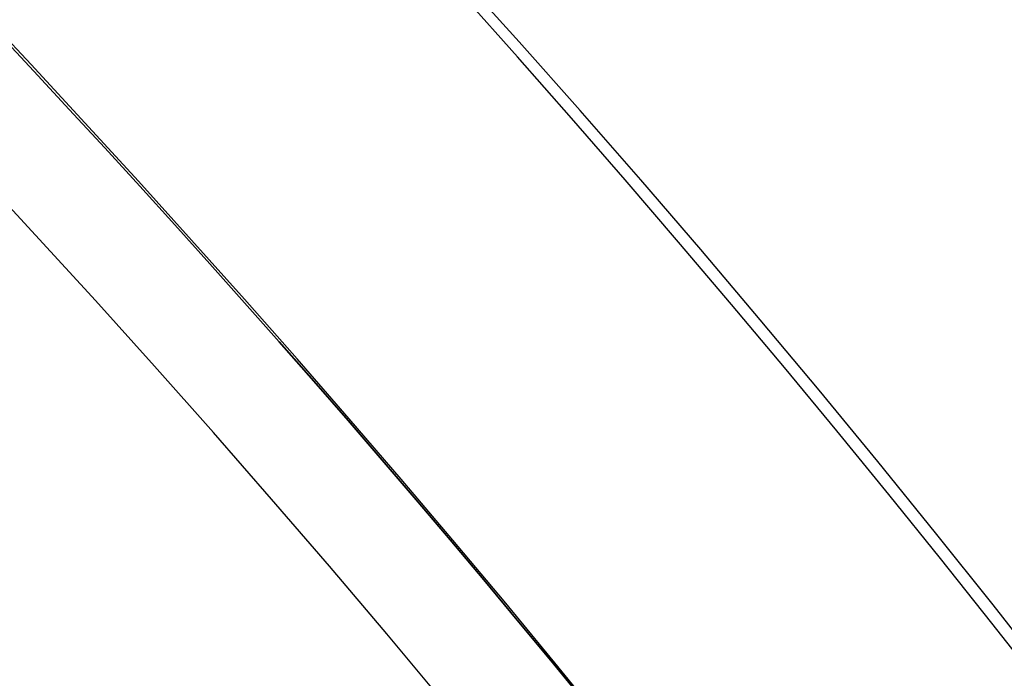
# Model space of a CAD drawing. Extents: x 16119 to 17321, y -6854 to -5812.
# Tile 42 of 68: x 16757.71 to 16761.73, y -6438.45 to -6435.76. Entities that reach past the tile are written whole.
import ezdxf

# ---------------------------------------------------------------- set-up
doc = ezdxf.new("R2010")
doc.units = 0
doc.layers.get('0').update_dxf_attribs({"linetype": 'CONTINUOUS'})
doc.layers.add('BLANCO_METALICO', color=7, linetype='CONTINUOUS')
doc.layers.add('COLOR', color=7, linetype='CONTINUOUS')

msp = doc.modelspace()

# ---------------------------------------------------------------- linework, layer by layer
at = {"extrusion": (-0.2249510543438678, -2.125442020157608e-14, 0.9743700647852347)}
msp.add_lwpolyline([(6436.038130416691, 16368.45963077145), (6435.524016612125, 16368.15204146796), (6435.01188904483, 16367.83970087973), (6434.50180909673, 16367.52262759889), (6433.99383796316, 16367.20084131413), (6433.488036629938, 16366.87436280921), (6432.984465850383, 16366.54321396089), (6432.48318612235, 16366.20741773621), (6431.984257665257, 16365.86699818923), (6431.487740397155, 16365.52198045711), (6430.993693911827, 16365.17239075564), (6430.502177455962, 16364.81825637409), (6430.013249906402, 16364.45960566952), (6429.52696974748, 16364.09646806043), (6429.043395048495, 16363.72887401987), (6428.562583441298, 16363.3568550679), (6428.084592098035, 16362.98044376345), (6427.609477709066, 16362.59967369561), (6427.137296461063, 16362.21457947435), (6426.668104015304, 16361.82519672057), (6426.201955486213, 16361.43156205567), (6425.7389054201, 16361.03371309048), (6425.279007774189, 16360.63168841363), (6424.822315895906, 16360.22552757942), (6424.368882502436, 16359.81527109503), (6423.918759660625, 16359.40096040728), (6423.471998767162, 16358.98263788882), (6423.028650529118, 16358.56034682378), (6422.588764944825, 16358.13413139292), (6422.152391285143, 16357.7040366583), (6421.71957807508, 16357.27010854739), (6421.29037307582, 16356.83239383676), (6420.86482326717, 16356.39094013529), (6420.442974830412, 16355.94579586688), (6420.024873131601, 16355.49701025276), (6419.610562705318, 16355.04463329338), (6419.200087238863, 16354.58871574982), (6418.793489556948, 16354.12930912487), (6418.390811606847, 16353.66646564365), (6417.992094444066, 16353.20023823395), (6417.597378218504, 16352.73068050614), (6417.206702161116, 16352.25784673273), (6416.82010457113, 16351.78179182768), (6416.437622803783, 16351.30257132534), (6416.059293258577, 16350.82024135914), (6415.685151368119, 16350.33485863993), (6415.31523158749, 16349.84648043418), (6414.949567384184, 16349.35516454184), (6414.588191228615, 16348.86096927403), (6414.231134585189, 16348.3639534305), (6413.878427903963, 16347.86417627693), (6413.530100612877, 16347.36169752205), (6413.186181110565, 16346.85657729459), (6412.846696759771, 16346.34887612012), (6412.51167388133, 16345.83865489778), (6412.181137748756, 16345.32597487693), (6411.855112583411, 16344.81089763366), (6411.53362155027, 16344.29348504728), (6411.216686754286, 16343.7737992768), (6410.90432923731, 16343.25190273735), (6410.59656897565, 16342.72785807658), (6410.293424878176, 16342.20172815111), (6409.994914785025, 16341.673576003), (6409.701055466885, 16341.14346483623), (6409.411862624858, 16340.61145799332), (6409.127350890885, 16340.07761893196), (6408.847533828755, 16339.54201120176), (6408.57242393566, 16339.00469842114), (6408.302032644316, 16338.46574425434), (6408.036370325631, 16337.92521238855), (6407.775446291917, 16337.38316651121), (6407.519268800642, 16336.83967028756), (6407.267845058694, 16336.29478733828), (6407.021181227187, 16335.74858121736), (6406.779282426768, 16335.20111539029), (6406.542152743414, 16334.65245321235), (6406.30979523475, 16334.10265790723), (6406.082211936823, 16333.55179254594), (6405.859403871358, 16332.99992002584), (6405.641371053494, 16332.4471030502), (6405.42811249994, 16331.89340410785), (6405.219626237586, 16331.33888545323), (6405.015909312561, 16330.78360908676), (6404.816957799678, 16330.22763673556), (6404.622766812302, 16329.67102983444), (6404.433330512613, 16329.11384950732), (6404.248642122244, 16328.556156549), (6404.068693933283, 16327.99801140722), (6403.89347731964, 16327.43947416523), (6403.722982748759, 16326.88060452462), (6403.557199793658, 16326.32146178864), (6403.396117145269, 16325.76210484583), (6403.239722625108, 16325.20259215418), (6403.088003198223, 16324.64298172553), (6402.940944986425, 16324.08333111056), (6402.79853328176, 16323.52369738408), (6402.660752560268, 16322.9641371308), (6402.527586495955, 16322.40470643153), (6402.399017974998, 16321.84546084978), (6402.275029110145, 16321.28645541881), (6402.155601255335, 16320.72774462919), (6402.040715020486, 16320.16938241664), (6401.930350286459, 16319.61142215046), (6401.824486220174, 16319.05391662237), (6401.723101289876, 16318.49691803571), (6401.626173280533, 16317.94047799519), (6401.533679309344, 16317.38464749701), (6401.445595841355, 16316.82947691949), (6401.361898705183, 16316.27501601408), (6401.282563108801, 16315.7213138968), (6401.207563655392, 16315.16841904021), (6401.136874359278, 16314.61637926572), (6401.07046866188, 16314.06524173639), (6401.008319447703, 16313.51505295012), (6400.950399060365, 16312.96585873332), (6400.896679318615, 16312.41770423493), (6400.847131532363, 16311.87063392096), (6400.801726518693, 16311.32469156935), (6400.76043461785, 16310.77992026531), (6400.723225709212, 16310.236362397), (6400.690069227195, 16309.69405965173), (6400.66093417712, 16309.15305301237), (6400.635789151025, 16308.61338275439), (6400.614602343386, 16308.07508844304), (6400.597341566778, 16307.53820893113), (6400.583974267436, 16307.00278235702), (6400.574467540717, 16306.46884614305), (6400.568788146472, 16305.93643699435), (6400.566902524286, 16305.40559089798), (6400.568654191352, 16304.89394761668), (6400.573929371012, 16304.38085096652), (6400.582758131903, 16303.86633313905), (6400.595170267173, 16303.35042694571), (6400.611195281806, 16302.83316581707), (6400.63086237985, 16302.31458380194), (6400.654200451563, 16301.79471556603), (6400.681238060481, 16301.27359639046), (6400.712003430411, 16300.75126216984), (6400.746524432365, 16300.22774941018), (6400.784828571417, 16299.70309522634), (6400.826942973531, 16299.17733733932), (6400.872894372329, 16298.65051407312), (6400.922709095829, 16298.12266435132), (6400.97641305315, 16297.59382769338), (6401.034031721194, 16297.06404421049), (6401.09559013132, 16296.53335460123), (6401.16111285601, 16296.0018001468), (6401.230623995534, 16295.46942270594), (6401.304147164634, 16294.9362647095), (6401.381705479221, 16294.4023691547), (6401.463321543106, 16293.86777959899), (6401.549017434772, 16293.33254015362), (6401.638814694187, 16292.79669547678), (6401.732734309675, 16292.2602907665), (6401.830796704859, 16291.72337175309), (6401.933021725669, 16291.18598469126), (6402.039428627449, 16290.64817635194), (6402.150036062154, 16290.10999401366), (6402.264862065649, 16289.57148545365), (6402.383924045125, 16289.0326989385), (6402.507238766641, 16288.49368321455), (6402.634822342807, 16287.95448749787), (6402.766690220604, 16287.41516146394), (6402.902857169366, 16286.87575523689), (6403.043337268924, 16286.3363193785), (6403.188143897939, 16285.79690487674), (6403.3372897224, 16285.25756313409), (6403.490786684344, 16284.71834595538), (6403.648645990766, 16284.17930553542), (6403.810878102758, 16283.6404944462), (6403.977492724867, 16283.10196562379), (6404.148498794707, 16282.56377235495), (6404.323904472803, 16282.02596826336), (6404.503717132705, 16281.48860729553), (6404.68794335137, 16280.9517437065), (6404.876588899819, 16280.41543204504), (6405.069658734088, 16279.87972713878), (6405.267156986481, 16279.34468407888), (6405.469086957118, 16278.81035820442), (6405.675451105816, 16278.27680508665), (6405.886251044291, 16277.7440805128), (6406.101487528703, 16277.21224046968), (6406.321160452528, 16276.6813411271), (6406.545268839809, 16276.15143882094), (6406.773810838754, 16275.62259003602), (6407.006783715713, 16275.09485138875), (6407.244183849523, 16274.56827960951), (6407.486006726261, 16274.04293152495), (6407.732246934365, 16273.51886403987), (6407.982898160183, 16272.99613411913), (6408.237953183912, 16272.47479876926), (6408.497403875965, 16271.95491501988), (6408.761241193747, 16271.43653990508), (6409.029455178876, 16270.91973044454), (6409.302034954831, 16270.40454362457), (6409.578968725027, 16269.891036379), (6409.860243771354, 16269.37926557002), (6410.145846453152, 16268.8692879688), (6410.435762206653, 16268.3611602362), (6410.729975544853, 16267.85493890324), (6411.028470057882, 16267.35068035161), (6411.331228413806, 16266.84844079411), (6411.638232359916, 16266.34827625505), (6411.949462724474, 16265.85024255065), (6412.264899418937, 16265.35439526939), (6412.584521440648, 16264.86078975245), (6412.908306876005, 16264.36948107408), (6413.236232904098, 16263.88052402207), (6413.568275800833, 16263.39397307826), (6413.904410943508, 16262.90988239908), (6414.244612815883, 16262.42830579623), (6414.58885501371, 16261.9492967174), (6414.937110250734, 16261.47290822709), (6415.289350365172, 16260.99919298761), (6415.64554632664, 16260.52820324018), (6416.005668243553, 16260.05999078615), (6416.369685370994, 16259.59460696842), (6416.737566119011, 16259.13210265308), (6417.109278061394, 16258.67252821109), (6417.484787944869, 16258.21593350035), (6417.86406169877, 16257.76236784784), (6418.247064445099, 16257.31188003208), (6418.633760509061, 16256.86451826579), (6419.024113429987, 16256.42033017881), (6419.418085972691, 16255.9793628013), (6419.815640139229, 16255.54166254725), (6420.216737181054, 16255.10727519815), (6420.621337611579, 16254.67624588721), (6421.029401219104, 16254.24861908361), (6421.44088708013, 16253.82443857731), (6421.855753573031, 16253.40374746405), (6422.273958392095, 16252.98658813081), (6422.695458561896, 16252.57300224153), (6423.120210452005, 16252.16303072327), (6423.54816979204, 16251.75671375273), (6423.979291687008, 16251.35409074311), (6424.413530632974, 16250.9552003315), (6424.850840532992, 16250.56008036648), (6425.291174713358, 16250.16876789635), (6425.734485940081, 16249.7812991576), (6426.18072643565, 16249.39770956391), (6426.629847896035, 16249.01803369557), (6427.081801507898, 16248.64230528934), (6427.536537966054, 16248.27055722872), (6427.994007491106, 16247.90282153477), (6428.454159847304, 16247.53912935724), (6428.91694436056, 16247.17951096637), (6429.382309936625, 16246.82399574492), (6429.850205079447, 16246.47261218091), (6430.320577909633, 16246.12538786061), (6430.793376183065, 16245.78234946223), (6431.2685473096, 16245.44352274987), (6431.746038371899, 16245.1089325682), (6432.225796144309, 16244.77860283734), (6432.707767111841, 16244.4525565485), (6433.191897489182, 16244.1308157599), (6433.678133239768, 16243.8134015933)], dxfattribs=at)
for points in [[(16761.85246823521, -6441.712872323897), (16761.64378102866, -6441.416466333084), (16761.43290138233, -6441.121724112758), (16761.21984503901, -6440.828653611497), (16761.00462774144, -6440.537262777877), (16760.78726523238, -6440.247559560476), (16760.5677732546, -6439.959551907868), (16760.34616755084, -6439.673247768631), (16760.12246386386, -6439.388655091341), (16759.89667793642, -6439.105781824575), (16759.66882551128, -6438.82463591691), (16759.4389223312, -6438.545225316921), (16759.20698413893, -6438.267557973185), (16758.97302667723, -6437.99164183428), (16758.73706568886, -6437.71748484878), (16758.49911691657, -6437.445094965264), (16758.25919610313, -6437.174480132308), (16758.01731899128, -6436.905648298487), (16757.77350132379, -6436.63860741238), (16757.52775884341, -6436.373365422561), (16757.2801072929, -6436.109930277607), (16757.03056241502, -6435.848309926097), (16756.77913995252, -6435.588512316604)], [(16761.91564704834, -6438.444565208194), (16761.6833097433, -6438.148988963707), (16761.44880983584, -6437.855198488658), (16761.21216367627, -6437.56320203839), (16760.97338761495, -6437.273007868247), (16760.73249800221, -6436.984624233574), (16760.48951118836, -6436.698059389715), (16760.24444352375, -6436.413321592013), (16759.9973113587, -6436.130419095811), (16759.74813104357, -6435.849360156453), (16759.49691892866, -6435.570153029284)]]:
    msp.add_lwpolyline(points)
at = {"extrusion": (0.1124755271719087, 0.1948133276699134, 0.9743700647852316)}
msp.add_lwpolyline([(-17751.20030889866, -2732.071003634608), (-17751.71085849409, -2731.762035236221), (-17752.21940430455, -2731.448370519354), (-17752.72588590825, -2731.130028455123), (-17753.23024307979, -2730.807029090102), (-17753.73241581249, -2730.479393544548), (-17754.23234434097, -2730.147144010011), (-17754.72996916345, -2729.810303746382), (-17755.22523106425, -2729.468897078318), (-17755.71807113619, -2729.122949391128), (-17756.20843080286, -2728.772487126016), (-17756.69625184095, -2728.417537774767), (-17757.18147640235, -2728.058129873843), (-17757.66404703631, -2727.694292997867), (-17758.14390671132, -2727.326057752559), (-17758.62099883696, -2726.953455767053), (-17759.09526728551, -2726.576519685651), (-17759.56665641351, -2726.195283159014), (-17760.03511108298, -2725.80978083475), (-17760.50057668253, -2725.420048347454), (-17760.96299914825, -2725.026122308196), (-17761.42232498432, -2724.62804029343), (-17761.87850128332, -2724.225840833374), (-17762.33147574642, -2723.81956339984), (-17762.78119670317, -2723.409248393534), (-17763.22761313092, -2722.994937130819), (-17763.6706746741, -2722.57667182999), (-17764.11033166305, -2722.154495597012), (-17764.54653513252, -2721.728452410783), (-17764.97923683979, -2721.298587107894), (-17765.40838928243, -2720.864945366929), (-17765.83394571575, -2720.427573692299), (-17766.25586016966, -2719.986519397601), (-17766.6740874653, -2719.541830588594), (-17767.08858323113, -2719.09355614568), (-17767.49930391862, -2718.641745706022), (-17767.90620681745, -2718.186449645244), (-17768.30925007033, -2717.727719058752), (-17768.70839268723, -2717.26560574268), (-17769.10359455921, -2716.800162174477), (-17769.49481647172, -2716.331441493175), (-17769.8820201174, -2715.859497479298), (-17770.26516810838, -2715.384384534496), (-17770.64422398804, -2714.906157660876), (-17771.01915224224, -2714.424872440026), (-17771.38991831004, -2713.940585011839), (-17771.75648859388, -2713.453352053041), (-17772.11883046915, -2712.963230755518), (-17772.47691229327, -2712.470278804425), (-17772.83070341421, -2711.974554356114), (-17773.18017417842, -2711.476116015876), (-17773.52529593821, -2710.975022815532), (-17773.86604105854, -2710.471334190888), (-17774.20238292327, -2709.965109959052), (-17774.53429594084, -2709.456410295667), (-17774.86175554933, -2708.945295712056), (-17775.18473822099, -2708.43182703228), (-17775.50322146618, -2707.916065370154), (-17775.81718383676, -2707.398072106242), (-17776.1266049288, -2706.877908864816), (-17776.43146538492, -2706.355637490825), (-17776.73174689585, -2705.83132002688), (-17777.02743220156, -2705.305018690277), (-17777.31850509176, -2704.776795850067), (-17777.60495040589, -2704.246714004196), (-17777.8867540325, -2703.714835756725), (-17778.16390290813, -2703.181223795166), (-17778.43638501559, -2702.645940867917), (-17778.70418938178, -2702.109049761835), (-17778.96730607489, -2701.57061327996), (-17779.22572620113, -2701.030694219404), (-17779.47944190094, -2700.489355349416), (-17779.72844634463, -2699.946659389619), (-17779.97273372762, -2699.402668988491), (-17780.21229926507, -2698.857446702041), (-17780.44713918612, -2698.311054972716), (-17780.67725072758, -2697.763556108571), (-17780.90263212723, -2697.21501226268), (-17781.12328261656, -2696.665485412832), (-17781.33920241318, -2696.115037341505), (-17781.55039271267, -2695.563729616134), (-17781.75685568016, -2695.011623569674), (-17781.95859444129, -2694.458780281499), (-17782.15561307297, -2693.905260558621), (-17782.34791659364, -2693.351124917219), (-17782.53551095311, -2692.796433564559), (-17782.7184030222, -2692.241246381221), (-17782.89660058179, -2691.685622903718), (-17783.07011231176, -2691.129622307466), (-17783.23894777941, -2690.573303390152), (-17783.40311742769, -2690.016724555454), (-17783.56263256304, -2689.459943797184), (-17783.71750534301, -2688.903018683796), (-17783.86774876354, -2688.346006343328), (-17784.01337664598, -2687.788963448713), (-17784.15440362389, -2687.231946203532), (-17784.29084512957, -2686.675010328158), (-17784.4227173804, -2686.118211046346), (-17784.55003736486, -2685.561603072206), (-17784.67282282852, -2685.005240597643), (-17784.79109225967, -2684.449177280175), (-17784.90486487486, -2683.893466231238), (-17785.0141606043, -2683.338160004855), (-17785.119000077, -2682.783310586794), (-17785.21940460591, -2682.228969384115), (-17785.31539617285, -2681.675187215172), (-17785.40699741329, -2681.122014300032), (-17785.49423160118, -2680.569500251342), (-17785.57712263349, -2680.017694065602), (-17785.65569501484, -2679.466644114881), (-17785.72997384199, -2678.916398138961), (-17785.79998478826, -2678.367003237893), (-17785.86575408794, -2677.81850586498), (-17785.9273085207, -2677.270951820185), (-17785.9846753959, -2676.724386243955), (-17786.03788253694, -2676.178853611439), (-17786.08695826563, -2675.634397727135), (-17786.13193138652, -2675.091061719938), (-17786.17283117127, -2674.54888803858), (-17786.20968734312, -2674.007918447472), (-17786.24253006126, -2673.468194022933), (-17786.2713899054, -2672.929755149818), (-17786.2962978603, -2672.392641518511), (-17786.31728530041, -2671.856892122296), (-17786.3343839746, -2671.322545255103), (-17786.34762599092, -2670.789638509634), (-17786.35704380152, -2670.258208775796), (-17786.36267018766, -2669.728292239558), (-17786.36453824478, -2669.199924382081), (-17786.36273902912, -2668.681383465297), (-17786.35732037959, -2668.161350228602), (-17786.3482510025, -2667.639858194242), (-17786.33549989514, -2667.116941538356), (-17786.31903635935, -2666.592635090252), (-17786.29883001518, -2666.066974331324), (-17786.27485081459, -2665.539995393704), (-17786.24706905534, -2665.011735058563), (-17786.2154553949, -2664.482230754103), (-17786.1799808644, -2663.95152055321), (-17786.14061688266, -2663.419643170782), (-17786.09733527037, -2662.886637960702), (-17786.05010826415, -2662.352544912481), (-17785.9989085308, -2661.817404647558), (-17785.94370918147, -2661.281258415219), (-17785.88448378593, -2660.744148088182), (-17785.82120638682, -2660.206116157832), (-17785.75385151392, -2659.667205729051), (-17785.68239419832, -2659.127460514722), (-17785.60680998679, -2658.586924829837), (-17785.52707495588, -2658.045643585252), (-17785.44316572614, -2657.503662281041), (-17785.35505947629, -2656.961026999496), (-17785.2627339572, -2656.417784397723), (-17785.16616750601, -2655.87398169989), (-17785.06533906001, -2655.329666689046), (-17784.96022817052, -2654.784887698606), (-17784.85081501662, -2654.239693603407), (-17784.73708041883, -2653.694133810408), (-17784.61900585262, -2653.148258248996), (-17784.49657346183, -2652.6021173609), (-17784.3697660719, -2652.055762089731), (-17784.23856720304, -2651.509243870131), (-17784.10296108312, -2650.96261461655), (-17783.96293266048, -2650.415926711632), (-17783.81846761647, -2649.869232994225), (-17783.66955237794, -2649.322586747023), (-17783.51617412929, -2648.776041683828), (-17783.35832082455, -2648.229651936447), (-17783.19598119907, -2647.683472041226), (-17783.02914478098, -2647.137556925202), (-17782.85780190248, -2646.591961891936), (-17782.68194371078, -2646.04674260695), (-17782.50156217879, -2645.501955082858), (-17782.31665011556, -2644.95765566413), (-17782.12720117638, -2644.413901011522), (-17781.93320987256, -2643.870748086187), (-17781.73467158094, -2643.328254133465), (-17781.53158255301, -2642.786476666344), (-17781.32393992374, -2642.245473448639), (-17781.11174172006, -2641.705302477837), (-17780.89498686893, -2641.166021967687), (-17780.67367520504, -2640.627690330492), (-17780.44780747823, -2640.090366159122), (-17780.21738536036, -2639.55410820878), (-17779.98241145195, -2639.018975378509), (-17779.74288928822, -2638.485026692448), (-17779.49882334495, -2637.952321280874), (-17779.25021904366, -2637.420918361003), (-17778.99708275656, -2636.890877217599), (-17778.73942181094, -2636.36225718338), (-17778.47724449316, -2635.835117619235), (-17778.21056005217, -2635.309517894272), (-17777.93937870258, -2634.785517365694), (-17777.66371162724, -2634.26317535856), (-17777.38357097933, -2633.742551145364), (-17777.09896988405, -2633.223703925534), (-17776.80992243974, -2632.7066928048), (-17776.5164437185, -2632.191576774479), (-17776.21854976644, -2631.678414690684), (-17775.91625760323, -2631.167265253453), (-17775.60958522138, -2630.658186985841), (-17775.29855158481, -2630.151238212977), (-17774.98317662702, -2629.646477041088), (-17774.66348124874, -2629.143961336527), (-17774.33948731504, -2628.643748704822), (-17774.01121765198, -2628.145896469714), (-17773.67869604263, -2627.650461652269), (-17773.34194722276, -2627.157500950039), (-17773.00099687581, -2626.667070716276), (-17772.65587162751, -2626.179226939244), (-17772.30659903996, -2625.694025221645), (-17771.95320760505, -2625.211520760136), (-17771.59572673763, -2624.731768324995), (-17771.23418676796, -2624.254822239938), (-17770.86861893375, -2623.780736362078), (-17770.49905537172, -2623.309564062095), (-17770.12552910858, -2622.841358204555), (-17769.74807405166, -2622.376171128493), (-17769.36672497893, -2621.914054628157), (-17768.98151752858, -2621.455059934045), (-17768.59248818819, -2620.999237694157), (-17768.19967428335, -2620.546637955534), (-17767.80311396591, -2620.097310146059), (-17767.40284620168, -2619.651303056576), (-17766.99891075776, -2619.208664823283), (-17766.59134818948, -2618.769442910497), (-17766.18019982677, -2618.333684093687), (-17765.7655077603, -2617.90143444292), (-17765.34731482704, -2617.472739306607), (-17764.9256645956, -2617.047643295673), (-17764.50060135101, -2616.62619026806), (-17764.07217007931, -2616.208423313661), (-17763.64041645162, -2615.794384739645), (-17763.20538680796, -2615.384116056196), (-17762.7671281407, -2614.977657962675), (-17762.3256880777, -2614.575050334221), (-17761.88111486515, -2614.176332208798), (-17761.43345735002, -2613.781541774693), (-17760.98276496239, -2613.390716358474), (-17760.52908769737, -2613.003892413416), (-17760.07247609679, -2612.6211055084), (-17759.61298123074, -2612.242390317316), (-17759.15065467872, -2611.867780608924), (-17758.68554851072, -2611.497309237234), (-17758.21771526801, -2611.131008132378), (-17757.74720794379, -2610.768908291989), (-17757.27407996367, -2610.411039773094), (-17756.79838516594, -2610.05743168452), (-17756.32017778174, -2609.708112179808), (-17755.83951241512, -2609.363108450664), (-17755.35644402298, -2609.022446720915), (-17754.87102789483, -2608.686152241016), (-17754.38331963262, -2608.354249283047), (-17753.89337513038, -2608.026761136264), (-17753.40125055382, -2607.703710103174), (-17752.90700231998, -2607.385117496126), (-17752.41068707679, -2607.071003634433)], dxfattribs=at)
at = {"extrusion": (0, 0, -1)}
for centre, radius, start, end in [((-16719.67974614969, -6471.509358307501, -89.37470231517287), 70.9424557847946, 329.9999999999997, 149.9999999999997), ((-16719.67974614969, -6471.509358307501, -46.50000292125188), 70.9424557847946, 329.9999999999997, 149.9999999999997), ((-16719.67974614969, -6471.509358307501, -88.12500292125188), 52.0912327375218, 329.9999999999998, 149.9999999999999), ((-16719.67974614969, -6471.509358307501, -62.12500292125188), 47.0345567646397, 330.0000000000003, 150.0000000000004), ((-16719.67974614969, -6471.509358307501, -89.37470231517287), 70.94245578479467, 149.9999999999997, 329.9999999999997), ((-16719.67974614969, -6471.509358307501, -46.50000292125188), 70.94245578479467, 149.9999999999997, 329.9999999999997)]:
    msp.add_arc(centre, radius, start, end, dxfattribs=at)
for centre, radius, start, end in [((16719.67974614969, -6471.509358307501, 89.37470231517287), 73.2424557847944, 30.00000000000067, 210.0000000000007), ((16719.67974614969, -6471.509358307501, 46.50000292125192), 71.7424557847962, 52.49999999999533, 187.5000000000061), ((16719.67974619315, -6471.509358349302, 88.63012703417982), 71.44457953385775, 30.00000004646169, 209.9999999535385), ((16719.67974614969, -6471.509358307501, 89.05580518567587), 71.21139006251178, 29.99999999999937, 209.9999999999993), ((16719.67974614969, -6471.509358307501, 67.93735261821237), 70.94245578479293, 29.99999999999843, 73.72660024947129), ((16719.67974614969, -6471.509358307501, 67.12500292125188), 53.58193971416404, 30.00000000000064, 210.0000000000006), ((16719.67974614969, -6471.509358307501, 65.62055118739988), 53.58193971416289, 29.99999999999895, 209.9999999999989), ((16719.67974614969, -6471.509358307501, 67.12500292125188), 52.09123273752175, 30.00000000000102, 210.000000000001), ((16719.67974614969, -6471.509358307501, 77.62500292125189), 52.09123273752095, 29.99999999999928, 209.9999999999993), ((16719.67974614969, -6471.509358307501, 89.37470231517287), 73.2424557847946, 210.0000000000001, 30.00000000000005), ((16719.67974613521, -6471.509358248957, 88.63012703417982), 71.44457953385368, 210.0000000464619, 29.99999995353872), ((16719.67974614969, -6471.509358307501, 89.05580518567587), 71.21139006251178, 209.9999999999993, 29.99999999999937)]:
    msp.add_arc(centre, radius, start, end)
at = {"extrusion": (0.2249510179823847, -2.367620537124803e-08, -0.9743700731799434)}
msp.add_arc((-6471.855618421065, 16306.97519644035, 3696.608097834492), 56.00000007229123, 27.61352075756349, 57.607628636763, dxfattribs=at)
at = {"extrusion": (-0.2249511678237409, -6.972095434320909e-08, 0.9743700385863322)}
msp.add_arc((6471.862560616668, 16306.97200979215, -3697.55556017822), 56.00000007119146, 122.3923481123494, 152.386460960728, dxfattribs=at)
at = {"extrusion": (-0.4782699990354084, -2.459263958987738e-07, 0.878212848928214)}
msp.add_arc((6473.105612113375, 14714.1495515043, -7951.646263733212), 56.689495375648, 130.8944574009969, 133.5545982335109, dxfattribs=at)
at = {"layer": 'BLANCO_METALICO', "extrusion": (0, 0, -1)}
for centre, radius, start, end in [((-16719.67948292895, -6471.509358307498, -171.6470783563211), 99.0999999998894, 359.9999999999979, 180.0000000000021), ((-16719.67948292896, -6471.509358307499, -170.0309014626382), 98.69999999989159, 359.9999999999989, 180.0000000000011), ((-16719.67948292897, -6471.509358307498, -168.5309014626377), 98.6999999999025, 359.9999999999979, 180.0000000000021), ((-16719.67948292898, -6471.509358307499, -168.0309014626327), 98.19999999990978, 359.9999999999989, 180.0000000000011), ((-16719.67948292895, -6471.509358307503, -171.6470783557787), 99.49999999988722, 1.047441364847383e-12, 179.9999999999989), ((-16719.67948292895, -6471.509358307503, -170.8389899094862), 99.49999999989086, 1.047441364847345e-12, 179.9999999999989), ((-16719.67948292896, -6471.509358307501, -169.2809014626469), 99.49999999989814, 0, 180), ((-16719.67948292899, -6471.509358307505, -167.2309014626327), 98.19999999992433, 2.122615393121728e-12, 179.9999999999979)]:
    msp.add_arc(centre, radius, start, end, dxfattribs=at)
at = {"layer": 'BLANCO_METALICO'}
for centre, radius, start, end in [((16719.67948292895, -6471.509358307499, 170.030901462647), 99.49999999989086, 359.9999999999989, 180.0000000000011), ((16719.67948292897, -6471.509358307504, 168.5309014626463), 99.49999999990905, 1.57116204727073e-12, 179.9999999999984), ((16719.67948292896, -6471.509358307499, 171.6470783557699), 98.69999999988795, 359.9999999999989, 180.0000000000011), ((16719.67948292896, -6471.509358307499, 170.8389899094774), 98.69999999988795, 359.9999999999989, 180.0000000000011)]:
    msp.add_arc(centre, radius, start, end, dxfattribs=at)
at = {"layer": 'COLOR', "extrusion": (0, 0, -1)}
for centre, radius, start, end in [((-16719.67975328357, -6471.509375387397, 10.54089386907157), 152.392098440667, 333.3815781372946, 153.3815781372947), ((-16719.67975328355, -6471.509375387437, -22.44590218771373), 75.00000000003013, 63.38157813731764, 153.3815781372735), ((-16719.67975328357, -6471.509375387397, -18.68835025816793), 83.81579491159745, 333.3815781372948, 153.3815781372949), ((-16719.67975328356, -6471.509375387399, -43.50000292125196), 72.9999999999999, 63.38157813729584, 243.3815781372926), ((-16719.67975328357, -6471.509375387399, -33.3991820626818), 73.00000000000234, 63.38157813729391, 243.3815781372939), ((-16719.67975328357, -6471.509375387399, -43.50000292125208), 75.0000000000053, 63.38157813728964, 243.381578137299), ((-16719.67975328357, -6471.509375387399, -32.97295255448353), 75.00000000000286, 63.38157813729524, 243.3815781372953), ((-16719.67975328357, -6471.509375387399, -43.50000292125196), 73.00000000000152, 63.38157813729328, 243.3815781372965), ((-16719.67975328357, -6471.509375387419, -26.2000005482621), 61.09154780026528, 333.3815781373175, 153.3815781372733), ((-16719.67975328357, -6471.509375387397, 10.54089386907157), 152.3920984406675, 153.3815781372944, 333.3815781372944), ((-16719.68785563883, -6471.505332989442, -28.2000005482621), 59.50000000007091, 333.3815781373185, 153.3815781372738), ((-16719.68785563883, -6471.505332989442, -26.2000005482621), 59.50000000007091, 333.3815781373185, 153.3815781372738), ((-16719.68785563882, -6471.50533298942, -27.2000005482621), 59.5000000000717, 333.3815781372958, 153.3815781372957), ((-16719.67975328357, -6471.509375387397, -18.68835025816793), 83.81579491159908, 153.3815781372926, 333.3815781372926)]:
    msp.add_arc(centre, radius, start, end, dxfattribs=at)
at = {"layer": 'COLOR'}
for centre, radius, start, end in [((16719.67975328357, -6471.509375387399, -35.79999945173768), 153, 26.61842186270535, 206.618421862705), ((16719.67975328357, -6471.509375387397, -11.46081713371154), 152.9999999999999, 26.61842186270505, 206.6184218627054), ((16719.67975328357, -6471.509375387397, -23.63040829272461), 153.0000000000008, 26.61842186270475, 206.6184218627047), ((16719.67975328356, -6471.509375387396, -10.90949982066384), 152.8342956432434, 26.61842186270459, 206.6184218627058), ((16719.67975328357, -6471.509375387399, -35.79999945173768), 150, 26.61842186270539, 206.618421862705), ((16719.67975328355, -6471.509375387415, 23.2983612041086), 73.00000000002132, 28.21016307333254, 70.02156144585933), ((16719.67975328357, -6471.509375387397, -11.46081713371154), 153, 206.6184218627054, 26.61842186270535), ((16719.67975328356, -6471.509375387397, -35.79999945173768), 153, 206.6184218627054, 26.61842186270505), ((16719.67975328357, -6471.509375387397, -23.63040829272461), 153.0000000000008, 206.618421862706, 26.61842186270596), ((16719.67975328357, -6471.509375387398, -10.90949982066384), 152.8342956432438, 206.6184218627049, 26.6184218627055), ((16719.67975328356, -6471.509375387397, -35.79999945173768), 150, 206.6184218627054, 26.61842186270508), ((16719.67975328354, -6471.509375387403, 30.30000054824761), 61.50000000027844, 28.45218492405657, 69.77876072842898), ((16719.6797532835, -6471.509375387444, 28.20000054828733), 61.50000000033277, 28.45218492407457, 69.77876072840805), ((16719.67975328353, -6471.509375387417, 29.2500005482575), 61.50000000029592, 28.45218492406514, 69.77876072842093), ((16719.6797532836, -6471.50937538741, 22.44590218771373), 74.99999999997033, 296.618421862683, 26.61842186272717)]:
    msp.add_arc(centre, radius, start, end, dxfattribs=at)

doc.saveas('drawing.dxf')
